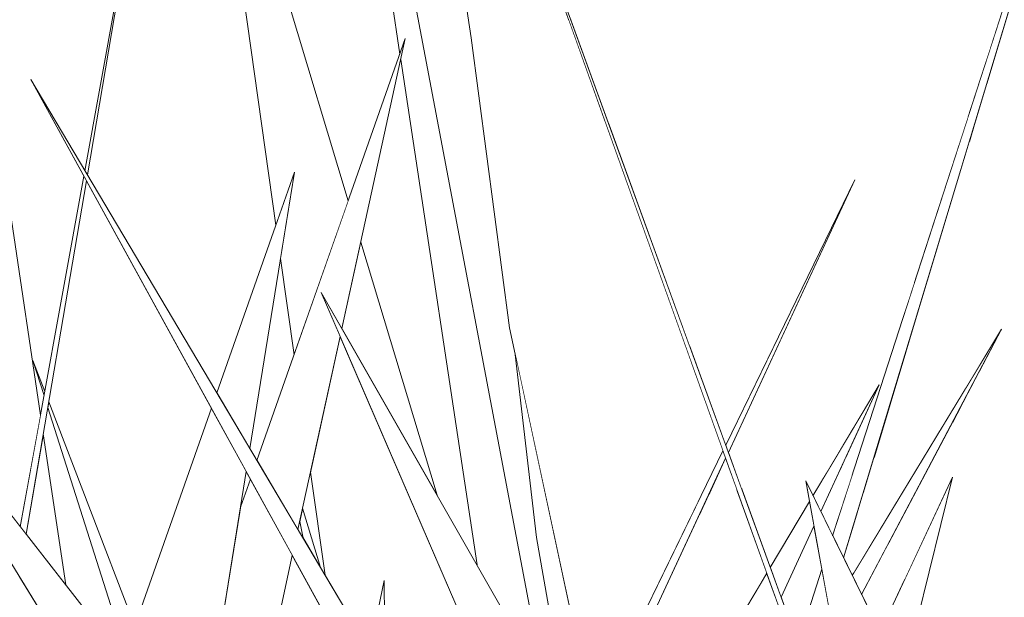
# Model space of a CAD drawing. Header units: millimetres. Extents: x 0 to 650, y -1 to 707.
# Tile 122 of 256: x 497.97 to 499.76, y 343.59 to 344.65. Entities that reach past the tile are written whole.
import ezdxf
from ezdxf.xclip import XClip

# ---------------------------------------------------------------- set-up
doc = ezdxf.new("R2010")
doc.units = ezdxf.units.MM
doc.header["$MEASUREMENT"] = 0
doc.header["$XCLIPFRAME"] = 0
doc.linetypes.add('Wipeout_Contour', pattern=[1000, 0, -1000])
doc.layers.add('Interior - Mobiliário .ARQ', color=7, linetype='Continuous')

# ---------------------------------------------------------------- blocks, each defined once
blk = doc.blocks.new('Desenho_2_2', base_point=(960.5741, 336.178))
at = {"color": 254, "linetype": 'Wipeout_Contour', "lineweight": 0, "ltscale": 3634.45113}
blk.add_wipeout([(499.4005, 343.8071), (499.7018, 342.1509), (500.049, 341.3432), (499.8722, 342.49), (500.3116, 341.5981), (500.1501, 342.2825)], dxfattribs=at).dxf.layer = 'Interior - Mobiliário .ARQ'
at = {"color": 254, "linetype": 'Wipeout_Contour', "lineweight": 0, "ltscale": 6655.746854}
blk.add_wipeout([(498.518, 344.1501), (499.317, 342.3004), (499.6468, 341.7447), (499.9098, 341.2586), (499.9624, 341.2079), (500.1622, 340.8269), (500.2048, 340.7945), (500.102, 340.9995), (500.0898, 341.0791), (499.7933, 341.6944), (499.4702, 342.4851)], dxfattribs=at).dxf.layer = 'Interior - Mobiliário .ARQ'
at = {"color": 254, "linetype": 'Wipeout_Contour', "lineweight": 0, "ltscale": 4231.731787}
blk.add_wipeout([(497.464, 343.6221), (498.8487, 341.9108), (498.9706, 341.7687), (499.1558, 341.589), (499.5223, 341.1537), (499.4921, 341.2379), (498.9179, 341.9416)], dxfattribs=at).dxf.layer = 'Interior - Mobiliário .ARQ'
at = {"color": 254, "linetype": 'Wipeout_Contour', "lineweight": 0, "ltscale": 3628.665806}
blk.add_wipeout([(497.6982, 344.0707), (498.9586, 342.0249), (499.4289, 341.4139), (499.2602, 341.8837), (499.5622, 341.593), (499.2624, 342.0705)], dxfattribs=at).dxf.layer = 'Interior - Mobiliário .ARQ'
at = {"color": 254, "linetype": 'Wipeout_Contour', "lineweight": 0, "ltscale": 3025.090816}
blk.add_wipeout([(497.989, 344.5381), (499.5699, 341.6609), (499.6778, 341.4818), (499.9098, 341.2586), (499.6468, 341.7447)], dxfattribs=at).dxf.layer = 'Interior - Mobiliário .ARQ'
at = {"layer": 'Interior - Mobiliário .ARQ', "color": 7, "linetype": 'Continuous', "lineweight": 0}
blk.add_line((498.185, 344.9085), (498.0876, 344.3719), dxfattribs=at)
at = {"color": 254, "linetype": 'Wipeout_Contour', "lineweight": 0, "ltscale": 1817.917682}
blk.add_wipeout([(498.7953, 345.1324), (499.5362, 343.0608), (499.5221, 343.1386)], dxfattribs=at).dxf.layer = 'Interior - Mobiliário .ARQ'
at = {"color": 254, "linetype": 'Wipeout_Contour', "lineweight": 0, "ltscale": 2421.1938}
blk.add_wipeout([(498.0858, 344.3619), (497.9699, 343.7233), (497.9807, 343.7095), (498.0904, 344.3535)], dxfattribs=at).dxf.layer = 'Interior - Mobiliário .ARQ'
at = {"color": 254, "linetype": 'Wipeout_Contour', "lineweight": 0, "ltscale": 2420.943468}
blk.add_wipeout([(498.318, 343.9392), (498.1577, 343.4831), (498.2978, 343.304), (498.3814, 343.8239)], dxfattribs=at).dxf.layer = 'Interior - Mobiliário .ARQ'
at = {"layer": 'Interior - Mobiliário .ARQ', "color": 7, "linetype": 'Continuous', "lineweight": 0}
blk.add_line((498.0922, 344.3641), (498.185, 344.9085), dxfattribs=at)
at = {"color": 254, "linetype": 'Wipeout_Contour', "lineweight": 0, "ltscale": 1816.762205}
blk.add_wipeout([(498.3278, 343.9671), (498.3881, 343.8656), (498.4692, 344.3692)], dxfattribs=at).dxf.layer = 'Interior - Mobiliário .ARQ'
at = {"color": 254, "linetype": 'Wipeout_Contour', "lineweight": 0, "ltscale": 2420.63517}
blk.add_wipeout([(497.954, 344.2825), (497.9339, 343.7693), (497.9699, 343.7233), (498.0068, 343.9266)], dxfattribs=at).dxf.layer = 'Interior - Mobiliário .ARQ'
at = {"color": 254, "linetype": 'Wipeout_Contour', "lineweight": 0, "ltscale": 2420.869936}
blk.add_wipeout([(498.0218, 343.9507), (498.0201, 343.9407), (498.162, 343.4954), (498.1784, 343.5422)], dxfattribs=at).dxf.layer = 'Interior - Mobiliário .ARQ'
at = {"color": 254, "linetype": 'Wipeout_Contour', "lineweight": 0, "ltscale": 2423.78535}
blk.add_wipeout([(498.9891, 343.3263), (499.0019, 343.3038), (499.2546, 343.8481), (499.2498, 343.8617)], dxfattribs=at).dxf.layer = 'Interior - Mobiliário .ARQ'
at = {"color": 254, "linetype": 'Wipeout_Contour', "lineweight": 0, "ltscale": 3631.922617}
blk.add_wipeout([(498.3709, 343.7587), (498.2978, 343.304), (498.3457, 343.2428), (498.4013, 343.3785), (498.4653, 343.6712), (498.389, 343.8101)], dxfattribs=at).dxf.layer = 'Interior - Mobiliário .ARQ'
at = {"layer": 'Interior - Mobiliário .ARQ', "color": 7, "linetype": 'Continuous', "lineweight": 0}
for p, q in [((498.0068, 343.9266), (497.954, 344.2825)), ((498.0132, 343.9622), (497.9928, 344.0263)), ((497.9928, 344.0263), (498.0146, 343.9696)), ((498.1577, 343.4831), (498.318, 343.9392)), ((498.3814, 343.8239), (498.2978, 343.304)), ((498.389, 343.8101), (498.3709, 343.7587)), ((498.4013, 343.3785), (498.4653, 343.6712))]:
    blk.add_line(p, q, dxfattribs=at)
at = {"color": 254, "linetype": 'Wipeout_Contour', "lineweight": 0, "ltscale": 3634.249952}
blk.add_wipeout([(498.4009, 343.844), (498.4756, 343.7182), (498.5525, 344.07), (498.518, 344.1501), (498.5556, 344.0842), (498.6712, 344.6126)], dxfattribs=at).dxf.layer = 'Interior - Mobiliário .ARQ'
at = {"color": 254, "linetype": 'Wipeout_Contour', "lineweight": 0, "ltscale": 1819.252829}
blk.add_wipeout([(499.4899, 344.355), (499.2548, 343.872), (499.2596, 343.8588)], dxfattribs=at).dxf.layer = 'Interior - Mobiliário .ARQ'
at = {"color": 254, "linetype": 'Wipeout_Contour', "lineweight": 0, "ltscale": 2423.570693}
blk.add_wipeout([(499.3296, 343.6385), (499.0647, 343.1941), (499.1236, 343.091), (499.3499, 343.5819)], dxfattribs=at).dxf.layer = 'Interior - Mobiliário .ARQ'
at = {"color": 254, "linetype": 'Wipeout_Contour', "lineweight": 0, "ltscale": 4234.732314}
blk.add_wipeout([(497.9298, 343.4109), (498.0047, 343.048), (498.0978, 343.3127), (498.0805, 343.4296), (497.9989, 343.553), (498.0774, 343.4506), (497.9677, 343.6333)], dxfattribs=at).dxf.layer = 'Interior - Mobiliário .ARQ'
at = {"color": 254, "linetype": 'Wipeout_Contour', "lineweight": 0, "ltscale": 3634.298857}
blk.add_wipeout([(498.3085, 345.1745), (498.4353, 344.2728), (498.4692, 344.3692), (498.4438, 344.2118), (498.4685, 344.0363), (498.5673, 344.317)], dxfattribs=at).dxf.layer = 'Interior - Mobiliário .ARQ'
at = {"color": 254, "linetype": 'Wipeout_Contour', "lineweight": 0, "ltscale": 1819.41821}
blk.add_wipeout([(499.7571, 344.083), (499.4853, 343.6345), (499.5022, 343.6001)], dxfattribs=at).dxf.layer = 'Interior - Mobiliário .ARQ'
at = {"color": 254, "linetype": 'Wipeout_Contour', "lineweight": 0, "ltscale": 1815.335491}
blk.add_wipeout([(498.0118, 343.8924), (497.9807, 343.7095), (498.0526, 343.6175)], dxfattribs=at).dxf.layer = 'Interior - Mobiliário .ARQ'
at = {"color": 254, "linetype": 'Wipeout_Contour', "lineweight": 0, "ltscale": 2424.775627}
blk.add_wipeout([(499.4074, 343.769), (499.336, 343.6492), (499.3558, 343.5947), (499.4155, 343.7243)], dxfattribs=at).dxf.layer = 'Interior - Mobiliário .ARQ'
at = {"layer": 'Interior - Mobiliário .ARQ', "color": 7, "linetype": 'Continuous', "lineweight": 0}
for p, q in [((498.4353, 344.2728), (498.3085, 345.1745)), ((498.0858, 344.3619), (497.9699, 343.7233)), ((497.9807, 343.7095), (498.0904, 344.3535)), ((498.3278, 343.9671), (498.4692, 344.3692)), ((498.4692, 344.3692), (498.3881, 343.8656)), ((498.4685, 344.0363), (498.4438, 344.2118)), ((498.162, 343.4954), (498.0201, 343.9407)), ((498.0218, 343.9507), (498.1784, 343.5422)), ((498.0526, 343.6175), (498.0118, 343.8924))]:
    blk.add_line(p, q, dxfattribs=at)
at = {"color": 254, "linetype": 'Wipeout_Contour', "lineweight": 0, "ltscale": 7265.380951}
blk.add_wipeout([(498.4985, 343.823), (498.525, 343.635), (498.6057, 343.4989), (498.6329, 343.6254), (498.6338, 343.4516), (498.7952, 343.1797), (498.8418, 343.2537), (498.8141, 343.1478), (498.8625, 343.0663), (498.9132, 343.1705), (498.8486, 343.3846), (498.5525, 344.07)], dxfattribs=at).dxf.layer = 'Interior - Mobiliário .ARQ'
at = {"color": 254, "linetype": 'Wipeout_Contour', "lineweight": 0, "ltscale": 1819.210117}
blk.add_wipeout([(499.5343, 343.9819), (499.4138, 343.7798), (499.4279, 343.7512)], dxfattribs=at).dxf.layer = 'Interior - Mobiliário .ARQ'
at = {"color": 254, "linetype": 'Wipeout_Contour', "lineweight": 0, "ltscale": 3030.4182}
blk.add_wipeout([(499.4298, 343.6457), (499.3863, 343.5111), (499.3954, 343.4861), (499.4342, 343.5501), (499.4423, 343.577)], dxfattribs=at).dxf.layer = 'Interior - Mobiliário .ARQ'
at = {"color": 254, "linetype": 'Wipeout_Contour', "lineweight": 0, "ltscale": 1820.208074}
blk.add_wipeout([(499.9316, 345.1974), (499.4496, 343.707), (499.4694, 343.6668)], dxfattribs=at).dxf.layer = 'Interior - Mobiliário .ARQ'
at = {"color": 254, "linetype": 'Wipeout_Contour', "lineweight": 0, "ltscale": 1817.722393}
blk.add_wipeout([(498.59, 344.2415), (498.5556, 344.0842), (498.729, 343.7811)], dxfattribs=at).dxf.layer = 'Interior - Mobiliário .ARQ'
at = {"color": 254, "linetype": 'Wipeout_Contour', "lineweight": 0, "ltscale": 2422.722249}
blk.add_wipeout([(498.4841, 343.7571), (498.4788, 343.7327), (498.4851, 343.7022), (498.5168, 343.6488)], dxfattribs=at).dxf.layer = 'Interior - Mobiliário .ARQ'
at = {"color": 254, "linetype": 'Wipeout_Contour', "lineweight": 0, "ltscale": 3636.295895}
blk.add_wipeout([(498.9229, 343.442), (498.4809, 345.7782), (498.6613, 344.5843), (498.6712, 344.6126), (498.6628, 344.5742), (498.8019, 343.6536)], dxfattribs=at).dxf.layer = 'Interior - Mobiliário .ARQ'
at = {"color": 254, "linetype": 'Wipeout_Contour', "lineweight": 0, "ltscale": 2427.15744}
blk.add_wipeout([(499.4984, 344.6736), (499.4982, 344.3703), (499.68, 344.4193), (499.696, 344.4688)], dxfattribs=at).dxf.layer = 'Interior - Mobiliário .ARQ'
at = {"color": 254, "linetype": 'Wipeout_Contour', "lineweight": 0, "ltscale": 1819.031382}
blk.add_wipeout([(499.5359, 343.5316), (499.5777, 343.4467), (499.6677, 343.8137)], dxfattribs=at).dxf.layer = 'Interior - Mobiliário .ARQ'
at = {"layer": 'Interior - Mobiliário .ARQ', "color": 7, "linetype": 'Continuous', "lineweight": 0}
for p, q in [((498.6613, 344.5843), (498.4809, 345.7782)), ((498.3085, 345.1745), (498.5673, 344.317)), ((498.6712, 344.6126), (498.4009, 343.844)), ((498.5556, 344.0842), (498.6712, 344.6126)), ((498.59, 344.2415), (498.729, 343.7811)), ((498.4756, 343.7182), (498.5525, 344.07)), ((498.525, 343.635), (498.4985, 343.823)), ((498.5168, 343.6488), (498.4841, 343.7571)), ((498.4788, 343.7327), (498.4851, 343.7022))]:
    blk.add_line(p, q, dxfattribs=at)
at = {"color": 254, "linetype": 'Wipeout_Contour', "lineweight": 0, "ltscale": 2425.477756}
blk.add_wipeout([(498.7545, 344.8609), (498.7913, 344.6141), (498.969, 344.6467), (498.9187, 344.7875)], dxfattribs=at).dxf.layer = 'Interior - Mobiliário .ARQ'
at = {"color": 254, "linetype": 'Wipeout_Contour', "lineweight": 0, "ltscale": 1820.789433}
blk.add_wipeout([(499.6981, 344.4242), (499.7306, 344.4329), (499.7079, 344.4565)], dxfattribs=at).dxf.layer = 'Interior - Mobiliário .ARQ'
at = {"color": 254, "linetype": 'Wipeout_Contour', "lineweight": 0, "ltscale": 2425.899326}
blk.add_wipeout([(499.4858, 343.7208), (499.4871, 343.6375), (499.5368, 343.7194), (499.5053, 343.7857)], dxfattribs=at).dxf.layer = 'Interior - Mobiliário .ARQ'
at = {"color": 254, "linetype": 'Wipeout_Contour', "lineweight": 0, "ltscale": 1815.999141}
blk.add_wipeout([(498.6057, 343.4989), (498.6338, 343.4516), (498.6329, 343.6254)], dxfattribs=at).dxf.layer = 'Interior - Mobiliário .ARQ'
at = {"layer": 'Interior - Mobiliário .ARQ', "color": 7, "linetype": 'Continuous', "lineweight": 0}
for p, q in [((498.6057, 343.4989), (498.6329, 343.6254)), ((498.6329, 343.6254), (498.6338, 343.4516))]:
    blk.add_line(p, q, dxfattribs=at)
at = {"color": 254, "linetype": 'Wipeout_Contour', "lineweight": 0, "ltscale": 1819.055185}
blk.add_wipeout([(498.7913, 344.6141), (499.035, 344.4623), (498.969, 344.6467)], dxfattribs=at).dxf.layer = 'Interior - Mobiliário .ARQ'
at = {"color": 254, "linetype": 'Wipeout_Contour', "lineweight": 0, "ltscale": 1820.298281}
blk.add_wipeout([(499.7079, 344.4565), (499.7306, 344.4329), (499.7311, 344.5332)], dxfattribs=at).dxf.layer = 'Interior - Mobiliário .ARQ'
at = {"color": 254, "linetype": 'Wipeout_Contour', "lineweight": 0, "ltscale": 2425.221992}
blk.add_wipeout([(499.5022, 343.6001), (499.5359, 343.5316), (499.5806, 343.6271), (499.5502, 343.691)], dxfattribs=at).dxf.layer = 'Interior - Mobiliário .ARQ'
at = {"color": 254, "linetype": 'Wipeout_Contour', "lineweight": 0, "ltscale": 2427.379273}
blk.add_wipeout([(499.4984, 344.6736), (499.696, 344.4688), (499.7313, 344.5779), (499.7319, 344.7094)], dxfattribs=at).dxf.layer = 'Interior - Mobiliário .ARQ'
at = {"color": 254, "linetype": 'Wipeout_Contour', "lineweight": 0, "ltscale": 2429.136873}
blk.add_wipeout([(499.7306, 344.4329), (499.9825, 344.6796), (499.7824, 344.7034), (499.7311, 344.5332)], dxfattribs=at).dxf.layer = 'Interior - Mobiliário .ARQ'
at = {"color": 254, "linetype": 'Wipeout_Contour', "lineweight": 0, "ltscale": 1820.557648}
blk.add_wipeout([(499.4984, 344.6736), (499.1564, 344.6811), (499.1723, 344.3767)], dxfattribs=at).dxf.layer = 'Interior - Mobiliário .ARQ'
at = {"color": 254, "linetype": 'Wipeout_Contour', "lineweight": 0, "ltscale": 1821.884345}
blk.add_wipeout([(499.7319, 344.7094), (499.7313, 344.5779), (499.7722, 344.7046)], dxfattribs=at).dxf.layer = 'Interior - Mobiliário .ARQ'
at = {"color": 254, "linetype": 'Wipeout_Contour', "lineweight": 0, "ltscale": 1819.336422}
blk.add_wipeout([(499.1723, 344.3767), (499.4982, 344.3703), (499.4984, 344.6736)], dxfattribs=at).dxf.layer = 'Interior - Mobiliário .ARQ'
at = {"color": 254, "linetype": 'Wipeout_Contour', "lineweight": 0, "ltscale": 3641.536265}
blk.add_wipeout([(499.7139, 343.9328), (499.9587, 344.1575), (499.7306, 344.4329), (499.7167, 344.0163), (499.7571, 344.083), (499.7163, 344.0058)], dxfattribs=at).dxf.layer = 'Interior - Mobiliário .ARQ'
at = {"color": 254, "linetype": 'Wipeout_Contour', "lineweight": 0, "ltscale": 2425.716051}
blk.add_wipeout([(499.1564, 344.6811), (498.9721, 344.6473), (499.0409, 344.4586), (499.1723, 344.3767)], dxfattribs=at).dxf.layer = 'Interior - Mobiliário .ARQ'
at = {"color": 254, "linetype": 'Wipeout_Contour', "lineweight": 0, "ltscale": 1820.852426}
blk.add_wipeout([(499.9825, 344.6796), (499.7306, 344.4329), (499.9587, 344.1575)], dxfattribs=at).dxf.layer = 'Interior - Mobiliário .ARQ'
at = {"color": 254, "linetype": 'Wipeout_Contour', "lineweight": 0, "ltscale": 1818.601398}
blk.add_wipeout([(498.7913, 344.6141), (498.8608, 344.0857), (499.2044, 343.7783)], dxfattribs=at).dxf.layer = 'Interior - Mobiliário .ARQ'
at = {"color": 254, "linetype": 'Wipeout_Contour', "lineweight": 0, "ltscale": 1818.939698}
blk.add_wipeout([(499.1723, 344.3767), (499.0409, 344.4586), (499.1898, 344.0501)], dxfattribs=at).dxf.layer = 'Interior - Mobiliário .ARQ'
at = {"color": 254, "linetype": 'Wipeout_Contour', "lineweight": 0, "ltscale": 2424.62181}
blk.add_wipeout([(498.7913, 344.6141), (499.2044, 343.7783), (499.1911, 344.0258), (499.035, 344.4623)], dxfattribs=at).dxf.layer = 'Interior - Mobiliário .ARQ'
at = {"layer": 'Interior - Mobiliário .ARQ', "color": 7, "linetype": 'Continuous', "lineweight": 0}
for p, q in [((498.7545, 344.8609), (498.7913, 344.6141)), ((498.8019, 343.6536), (498.6628, 344.5742))]:
    blk.add_line(p, q, dxfattribs=at)
at = {"color": 254, "linetype": 'Wipeout_Contour', "lineweight": 0, "ltscale": 2425.546776}
blk.add_wipeout([(499.3494, 344.0664), (499.1723, 344.3767), (499.1898, 344.0501), (499.2548, 343.872)], dxfattribs=at).dxf.layer = 'Interior - Mobiliário .ARQ'
at = {"color": 254, "linetype": 'Wipeout_Contour', "lineweight": 0, "ltscale": 2424.238609}
blk.add_wipeout([(498.8713, 344.0372), (498.9101, 343.7037), (498.9825, 343.5206), (498.8806, 343.994)], dxfattribs=at).dxf.layer = 'Interior - Mobiliário .ARQ'
at = {"color": 254, "linetype": 'Wipeout_Contour', "lineweight": 0, "ltscale": 1818.725356}
blk.add_wipeout([(499.2498, 343.8617), (499.1911, 344.0258), (499.2044, 343.7783)], dxfattribs=at).dxf.layer = 'Interior - Mobiliário .ARQ'
at = {"color": 254, "linetype": 'Wipeout_Contour', "lineweight": 0, "ltscale": 1818.256567}
blk.add_wipeout([(499.2546, 343.8481), (499.2239, 343.7819), (499.2749, 343.7915)], dxfattribs=at).dxf.layer = 'Interior - Mobiliário .ARQ'
at = {"color": 254, "linetype": 'Wipeout_Contour', "lineweight": 0, "ltscale": 3031.103095}
blk.add_wipeout([(499.353, 344.0601), (499.2596, 343.8588), (499.2835, 343.7931), (499.4392, 343.8224), (499.4645, 343.8648)], dxfattribs=at).dxf.layer = 'Interior - Mobiliário .ARQ'
at = {"color": 254, "linetype": 'Wipeout_Contour', "lineweight": 0, "ltscale": 4244.450275}
blk.add_wipeout([(499.4982, 344.3703), (499.1723, 344.3767), (499.3494, 344.0664), (499.4899, 344.355), (499.353, 344.0601), (499.4645, 343.8648), (499.4858, 343.9005)], dxfattribs=at).dxf.layer = 'Interior - Mobiliário .ARQ'
at = {"color": 254, "linetype": 'Wipeout_Contour', "lineweight": 0, "ltscale": 1818.960242}
blk.add_wipeout([(499.4628, 343.8268), (499.4839, 343.8308), (499.4732, 343.8495)], dxfattribs=at).dxf.layer = 'Interior - Mobiliário .ARQ'
at = {"color": 254, "linetype": 'Wipeout_Contour', "lineweight": 0, "ltscale": 1818.035237}
blk.add_wipeout([(498.8608, 344.0857), (498.9825, 343.5206), (499.2044, 343.7783)], dxfattribs=at).dxf.layer = 'Interior - Mobiliário .ARQ'
at = {"color": 254, "linetype": 'Wipeout_Contour', "lineweight": 0, "ltscale": 1818.810982}
blk.add_wipeout([(499.4732, 343.8495), (499.4839, 343.8308), (499.4851, 343.8752)], dxfattribs=at).dxf.layer = 'Interior - Mobiliário .ARQ'
at = {"layer": 'Interior - Mobiliário .ARQ', "color": 7, "linetype": 'Continuous', "lineweight": 0}
blk.add_line((498.7913, 344.6141), (498.8608, 344.0857), dxfattribs=at)
at = {"color": 254, "linetype": 'Wipeout_Contour', "lineweight": 0, "ltscale": 3639.772276}
blk.add_wipeout([(499.4839, 343.8308), (499.5984, 344.1671), (499.4982, 344.3703), (499.4858, 343.9005), (499.5343, 343.9819), (499.4851, 343.8752)], dxfattribs=at).dxf.layer = 'Interior - Mobiliário .ARQ'
at = {"color": 254, "linetype": 'Wipeout_Contour', "lineweight": 0, "ltscale": 1817.717316}
blk.add_wipeout([(498.9825, 343.5206), (499.0536, 343.4588), (499.2051, 343.77)], dxfattribs=at).dxf.layer = 'Interior - Mobiliário .ARQ'
at = {"color": 254, "linetype": 'Wipeout_Contour', "lineweight": 0, "ltscale": 1820.387341}
blk.add_wipeout([(499.4982, 344.3703), (499.5984, 344.1671), (499.68, 344.4193)], dxfattribs=at).dxf.layer = 'Interior - Mobiliário .ARQ'
at = {"color": 254, "linetype": 'Wipeout_Contour', "lineweight": 0, "ltscale": 2425.873929}
blk.add_wipeout([(499.5244, 343.8487), (499.6485, 343.9038), (499.6925, 343.9763), (499.6121, 344.1393)], dxfattribs=at).dxf.layer = 'Interior - Mobiliário .ARQ'
at = {"color": 254, "linetype": 'Wipeout_Contour', "lineweight": 0, "ltscale": 2423.122216}
blk.add_wipeout([(499.2072, 343.746), (499.0681, 343.4463), (499.1649, 343.3623), (499.2313, 343.4735)], dxfattribs=at).dxf.layer = 'Interior - Mobiliário .ARQ'
at = {"color": 254, "linetype": 'Wipeout_Contour', "lineweight": 0, "ltscale": 3027.546431}
blk.add_wipeout([(498.9825, 343.5206), (498.9101, 343.7037), (498.9703, 343.3591), (498.9891, 343.3263), (498.9994, 343.3476)], dxfattribs=at).dxf.layer = 'Interior - Mobiliário .ARQ'
at = {"layer": 'Interior - Mobiliário .ARQ', "color": 7, "linetype": 'Continuous', "lineweight": 0}
for p, q in [((498.4809, 345.7782), (498.9229, 343.442)), ((499.2548, 343.872), (499.4899, 344.355)), ((499.4899, 344.355), (499.2596, 343.8588)), ((498.8608, 344.0857), (498.9825, 343.5206)), ((498.9586, 342.0249), (497.6982, 344.0707)), ((498.8713, 344.0372), (498.9101, 343.7037)), ((498.9101, 343.7037), (498.9703, 343.3591))]:
    blk.add_line(p, q, dxfattribs=at)
at = {"color": 254, "linetype": 'Wipeout_Contour', "lineweight": 0, "ltscale": 1819.675099}
blk.add_wipeout([(499.6668, 343.9119), (499.7139, 343.9328), (499.6965, 343.9681)], dxfattribs=at).dxf.layer = 'Interior - Mobiliário .ARQ'
at = {"color": 254, "linetype": 'Wipeout_Contour', "lineweight": 0, "ltscale": 2426.30465}
blk.add_wipeout([(499.5244, 343.8487), (499.5053, 343.7857), (499.5368, 343.7194), (499.6485, 343.9038)], dxfattribs=at).dxf.layer = 'Interior - Mobiliário .ARQ'
at = {"color": 254, "linetype": 'Wipeout_Contour', "lineweight": 0, "ltscale": 2425.157473}
blk.add_wipeout([(499.2072, 343.746), (499.2313, 343.4735), (499.3148, 343.6137), (499.2149, 343.7626)], dxfattribs=at).dxf.layer = 'Interior - Mobiliário .ARQ'
at = {"color": 254, "linetype": 'Wipeout_Contour', "lineweight": 0, "ltscale": 3033.129219}
blk.add_wipeout([(499.6981, 344.4242), (499.6121, 344.1393), (499.6925, 343.9763), (499.7167, 344.0163), (499.7306, 344.4329)], dxfattribs=at).dxf.layer = 'Interior - Mobiliário .ARQ'
at = {"color": 254, "linetype": 'Wipeout_Contour', "lineweight": 0, "ltscale": 3030.996981}
blk.add_wipeout([(499.2239, 343.7819), (499.2149, 343.7626), (499.3148, 343.6137), (499.3296, 343.6385), (499.2749, 343.7915)], dxfattribs=at).dxf.layer = 'Interior - Mobiliário .ARQ'
at = {"layer": 'Interior - Mobiliário .ARQ', "color": 7, "linetype": 'Continuous', "lineweight": 0}
for p, q in [((497.6982, 344.0707), (499.2624, 342.0705)), ((498.9891, 343.3263), (499.2498, 343.8617)), ((499.2546, 343.8481), (499.0019, 343.3038)), ((499.3296, 343.6385), (499.0647, 343.1941))]:
    blk.add_line(p, q, dxfattribs=at)
at = {"color": 254, "linetype": 'Wipeout_Contour', "lineweight": 0, "ltscale": 1819.629173}
blk.add_wipeout([(499.7163, 344.0058), (499.6965, 343.9681), (499.7139, 343.9328)], dxfattribs=at).dxf.layer = 'Interior - Mobiliário .ARQ'
at = {"color": 254, "linetype": 'Wipeout_Contour', "lineweight": 0, "ltscale": 3637.676598}
blk.add_wipeout([(499.4392, 343.8224), (499.2835, 343.7931), (499.336, 343.6492), (499.4074, 343.769), (499.4005, 343.8071), (499.4138, 343.7798)], dxfattribs=at).dxf.layer = 'Interior - Mobiliário .ARQ'
at = {"layer": 'Interior - Mobiliário .ARQ', "color": 7, "linetype": 'Continuous', "lineweight": 0}
blk.add_line((498.518, 344.1501), (499.317, 342.3004), dxfattribs=at)
at = {"color": 254, "linetype": 'Wipeout_Contour', "lineweight": 0, "ltscale": 4245.135493}
blk.add_wipeout([(499.5502, 343.691), (499.5806, 343.6271), (499.6677, 343.8137), (499.6078, 343.5696), (499.6992, 343.3771), (499.7139, 343.9328), (499.6668, 343.9119)], dxfattribs=at).dxf.layer = 'Interior - Mobiliário .ARQ'
at = {"color": 254, "linetype": 'Wipeout_Contour', "lineweight": 0, "ltscale": 2424.610055}
blk.add_wipeout([(499.4155, 343.7243), (499.3558, 343.5947), (499.3863, 343.5111), (499.4298, 343.6457)], dxfattribs=at).dxf.layer = 'Interior - Mobiliário .ARQ'
at = {"layer": 'Interior - Mobiliário .ARQ', "color": 7, "linetype": 'Continuous', "lineweight": 0}
for p, q in [((499.6677, 343.8137), (499.5359, 343.5316)), ((499.5777, 343.4467), (499.6677, 343.8137)), ((499.4074, 343.769), (499.336, 343.6492)), ((499.3558, 343.5947), (499.4155, 343.7243)), ((499.3863, 343.5111), (499.4298, 343.6457))]:
    blk.add_line(p, q, dxfattribs=at)
at = {"color": 254, "linetype": 'Wipeout_Contour', "lineweight": 0, "ltscale": 1819.781025}
blk.add_wipeout([(499.6992, 343.3771), (499.9138, 343.5578), (499.7139, 343.9328)], dxfattribs=at).dxf.layer = 'Interior - Mobiliário .ARQ'
at = {"color": 254, "linetype": 'Wipeout_Contour', "lineweight": 0, "ltscale": 3031.690478}
blk.add_wipeout([(499.4279, 343.7512), (499.4496, 343.707), (499.4842, 343.8139), (499.4839, 343.8308), (499.4628, 343.8268)], dxfattribs=at).dxf.layer = 'Interior - Mobiliário .ARQ'
at = {"layer": 'Interior - Mobiliário .ARQ', "color": 7, "linetype": 'Continuous', "lineweight": 0}
for p, q in [((499.5343, 343.9819), (499.4138, 343.7798)), ((499.4279, 343.7512), (499.5343, 343.9819))]:
    blk.add_line(p, q, dxfattribs=at)
at = {"color": 254, "linetype": 'Wipeout_Contour', "lineweight": 0, "ltscale": 1819.990822}
blk.add_wipeout([(499.7139, 343.9328), (499.9138, 343.5578), (499.9587, 344.1575)], dxfattribs=at).dxf.layer = 'Interior - Mobiliário .ARQ'
at = {"color": 254, "linetype": 'Wipeout_Contour', "lineweight": 0, "ltscale": 1818.420946}
blk.add_wipeout([(499.4858, 343.7208), (499.4694, 343.6668), (499.4853, 343.6345)], dxfattribs=at).dxf.layer = 'Interior - Mobiliário .ARQ'
at = {"layer": 'Interior - Mobiliário .ARQ', "color": 7, "linetype": 'Continuous', "lineweight": 0}
for p, q in [((499.4496, 343.707), (499.9316, 345.1974)), ((499.9316, 345.1974), (499.4694, 343.6668)), ((499.5362, 343.0608), (498.7953, 345.1324)), ((498.7953, 345.1324), (499.5221, 343.1386)), ((499.5699, 341.6609), (497.989, 344.5381)), ((497.989, 344.5381), (499.6468, 341.7447)), ((499.4702, 342.4851), (498.518, 344.1501)), ((499.7571, 344.083), (499.4853, 343.6345)), ((499.5022, 343.6001), (499.7571, 344.083)), ((499.7018, 342.1509), (499.4005, 343.8071)), ((499.4005, 343.8071), (500.1501, 342.2825))]:
    blk.add_line(p, q, dxfattribs=at)

msp = doc.modelspace()

# ---------------------------------------------------------------- block references
at = {"color": 7, "linetype": 'Continuous', "lineweight": 0}
ref = msp.add_blockref('Desenho_2_2', (960.5741, 336.178), dxfattribs=at)
XClip(ref).set_block_clipping_path([(351.923237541, 325.8360772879), (633.5139366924, 392.5007536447)])

doc.saveas('drawing.dxf')
